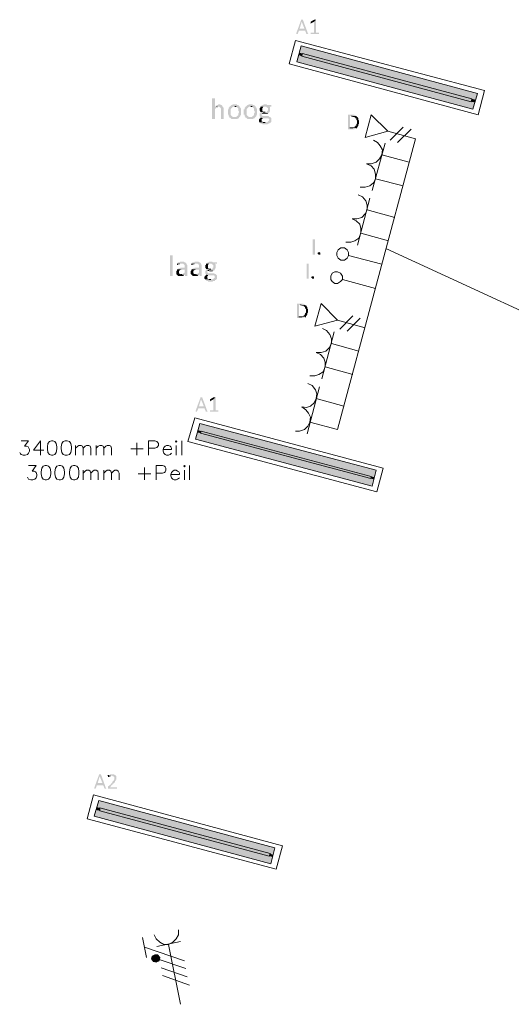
# Model space of a CAD drawing. Header units: millimetres. Extents: x -197899 to 120983, y -4228 to 45370.
# Tile 5 of 200: x -185830 to -182811, y -2910 to 3139. Entities that reach past the tile are written whole.
import ezdxf

# ---------------------------------------------------------------- set-up
doc = ezdxf.new("R2010")
doc.units = ezdxf.units.MM
for name, color, linetype in [('AL63----', 7, 'Continuous'), ('PDF_Geometry', 8, 'Continuous'), ('PDF_Solid Fills', 8, 'Continuous')]:
    doc.layers.add(name, color=color, linetype=linetype)

# ---------------------------------------------------------------- blocks, each defined once
blk = doc.blocks.new('A$C01523A58')
at = {"layer": 'PDF_Solid Fills'}
for color, points in [(7, [(-21924.6, -26013.8), (-21928.7, -26013.8), (-21928.7, -26018.1), (-21958.5, -26098.5), (-21958.5, -26102.7), (-21949.9, -26102.7), (-21941.3, -26081.5), (-21903.4, -26081.5), (-21937.3, -26068.9), (-21924.6, -26026.5), (-21924.6, -26026.5), (-21916, -26018.1), (-21916, -26013.8), (-21920.1, -26013.8)]), (7, [(-21916, -26018.1), (-21924.6, -26026.5), (-21907.4, -26068.9), (-21937.3, -26068.9), (-21903.4, -26081.5), (-21894.8, -26102.7), (-21882.2, -26102.7), (-21886.2, -26098.5)]), (7, [(-21835.8, -26013.8), (-21848.4, -26026.5), (-21848.4, -26094.3), (-21869.6, -26094.3), (-21869.6, -26098.5), (-21869.6, -26102.7), (-21818.6, -26102.7), (-21818.6, -26098.5), (-21818.6, -26094.3), (-21835.8, -26094.3)]), (7, [(-21843.8, -26013.8), (-21848.4, -26013.8), (-21869.6, -26026.5), (-21869.6, -26030.7), (-21869.6, -26035), (-21869.6, -26039.2), (-21865, -26035), (-21848.4, -26026.5), (-21835.8, -26013.8), (-21839.8, -26013.8)]), (1, [(-21928.7, -26174.7), (-21941.3, -26217), (-20857.7, -26504.9)]), (1, [(-21928.7, -26174.7), (-20845.1, -26466.8), (-20857.7, -26504.9)]), (1, [(-21945.9, -26229.7), (-21953.9, -26272), (-20874.4, -26564.1)]), (1, [(-21941.3, -26217), (-21945.9, -26229.7), (-21924.6, -26238.2)]), (1, [(-21945.9, -26229.7), (-20861.7, -26521.8), (-20874.4, -26564.1)]), (1, [(-21941.3, -26217), (-21920.1, -26221.3), (-21924.6, -26238.2)]), (51, [(-21920.1, -26221.3), (-21924.6, -26238.2), (-20883, -26517.6)]), (51, [(-21920.1, -26221.3), (-20878.9, -26500.6), (-20883, -26517.6)]), (7, [(-22466.4, -26496.4), (-22475, -26496.4), (-22475, -26623.4), (-22457.8, -26623.4), (-22457.8, -26564.1), (-22457.8, -26564.1), (-22453.8, -26559.9), (-22453.8, -26555.7), (-22449.2, -26555.7), (-22445.2, -26551.5), (-22440.6, -26551.5), (-22457.8, -26547.2), (-22457.8, -26496.4), (-22461.8, -26496.4)]), (7, [(-22432.6, -26534.5), (-22436.6, -26534.5), (-22440.6, -26538.7), (-22445.2, -26538.7), (-22449.2, -26543), (-22453.8, -26543), (-22453.8, -26547.2), (-22432.6, -26547.2), (-22428, -26551.5), (-22424, -26551.5), (-22424, -26555.7), (-22424, -26555.7), (-22420, -26559.9), (-22420, -26564.1), (-22420, -26623.4), (-22402.8, -26623.4), (-22402.8, -26572.6), (-22402.8, -26555.7), (-22402.8, -26555.7), (-22406.8, -26551.5), (-22406.8, -26547.2), (-22411.4, -26547.2), (-22411.4, -26543), (-22411.4, -26543), (-22415.4, -26538.7), (-22420, -26538.7), (-22424, -26534.5), (-22428, -26534.5)]), (7, [(-22335.1, -26534.5), (-22347.7, -26534.5), (-22351.7, -26538.7), (-22356.3, -26538.7), (-22360.3, -26543), (-22360.3, -26543), (-22364.9, -26547.2), (-22368.9, -26547.2), (-22368.9, -26551.5), (-22373, -26555.7), (-22373, -26564.1), (-22377.5, -26564.1), (-22377.5, -26581.1), (-22377.5, -26598), (-22373, -26598), (-22373, -26602.3), (-22373, -26606.5), (-22368.9, -26610.7), (-22368.9, -26614.9), (-22335.1, -26610.7), (-22347.7, -26610.7), (-22351.7, -26606.5), (-22356.3, -26606.5), (-22356.3, -26602.3), (-22360.3, -26598), (-22360.3, -26589.5), (-22360.3, -26572.6), (-22360.3, -26568.4), (-22360.3, -26564.1), (-22356.3, -26559.9), (-22356.3, -26555.7), (-22351.7, -26555.7), (-22351.7, -26551.5), (-22347.7, -26551.5), (-22343.7, -26547.2), (-22305.3, -26547.2), (-22309.9, -26543), (-22309.9, -26543), (-22313.9, -26538.7), (-22322.5, -26538.7), (-22322.5, -26534.5), (-22330.5, -26534.5)]), (7, [(-22305.3, -26547.2), (-22335.1, -26547.2), (-22326.5, -26547.2), (-22322.5, -26551.5), (-22322.5, -26551.5), (-22317.9, -26555.7), (-22317.9, -26555.7), (-22313.9, -26559.9), (-22313.9, -26568.4), (-22313.9, -26572.6), (-22309.9, -26576.9), (-22309.9, -26581.1), (-22309.9, -26585.3), (-22313.9, -26589.5), (-22313.9, -26593.8), (-22313.9, -26602.3), (-22317.9, -26602.3), (-22317.9, -26606.5), (-22322.5, -26606.5), (-22326.5, -26610.7), (-22335.1, -26610.7), (-22368.9, -26614.9), (-22364.9, -26614.9), (-22360.3, -26619.2), (-22360.3, -26619.2), (-22356.3, -26623.4), (-22317.9, -26623.4), (-22317.9, -26619.2), (-22309.9, -26619.2), (-22309.9, -26614.9), (-22305.3, -26610.7), (-22305.3, -26610.7), (-22301.3, -26606.5), (-22301.3, -26602.3), (-22296.7, -26598), (-22296.7, -26585.3), (-22296.7, -26581.1), (-22296.7, -26559.9), (-22296.7, -26559.9), (-22301.3, -26555.7), (-22301.3, -26551.5), (-22305.3, -26551.5)]), (7, [(-22237.7, -26534.5), (-22250.3, -26534.5), (-22254.9, -26538.7), (-22258.9, -26538.7), (-22262.9, -26543), (-22262.9, -26543), (-22267.5, -26547.2), (-22271.5, -26547.2), (-22271.5, -26551.5), (-22275.5, -26555.7), (-22275.5, -26564.1), (-22280.1, -26564.1), (-22280.1, -26581.1), (-22280.1, -26598), (-22275.5, -26598), (-22275.5, -26602.3), (-22275.5, -26606.5), (-22271.5, -26610.7), (-22271.5, -26614.9), (-22237.7, -26610.7), (-22250.3, -26610.7), (-22254.9, -26606.5), (-22258.9, -26606.5), (-22258.9, -26602.3), (-22262.9, -26598), (-22262.9, -26589.5), (-22262.9, -26572.6), (-22262.9, -26568.4), (-22262.9, -26564.1), (-22258.9, -26559.9), (-22258.9, -26555.7), (-22254.9, -26555.7), (-22254.9, -26551.5), (-22250.3, -26551.5), (-22246.3, -26547.2), (-22207.9, -26547.2), (-22212.4, -26543), (-22212.4, -26543), (-22216.5, -26538.7), (-22225.1, -26538.7), (-22225.1, -26534.5), (-22233.7, -26534.5)]), (7, [(-22207.9, -26547.2), (-22237.7, -26547.2), (-22229.1, -26547.2), (-22225.1, -26551.5), (-22225.1, -26551.5), (-22221, -26555.7), (-22221, -26555.7), (-22216.5, -26559.9), (-22216.5, -26568.4), (-22216.5, -26572.6), (-22212.4, -26576.9), (-22212.4, -26581.1), (-22212.4, -26585.3), (-22216.5, -26589.5), (-22216.5, -26593.8), (-22216.5, -26602.3), (-22221, -26602.3), (-22221, -26606.5), (-22225.1, -26606.5), (-22229.1, -26610.7), (-22237.7, -26610.7), (-22271.5, -26614.9), (-22267.5, -26614.9), (-22262.9, -26619.2), (-22262.9, -26619.2), (-22258.9, -26623.4), (-22221, -26623.4), (-22221, -26619.2), (-22212.4, -26619.2), (-22212.4, -26614.9), (-22207.9, -26610.7), (-22207.9, -26610.7), (-22203.8, -26606.5), (-22203.8, -26602.3), (-22199.8, -26598), (-22199.8, -26585.3), (-22199.8, -26581.1), (-22199.8, -26559.9), (-22199.8, -26559.9), (-22203.8, -26555.7), (-22203.8, -26551.5), (-22207.9, -26551.5)]), (7, [(-22148.8, -26534.5), (-22157.4, -26534.5), (-22161.4, -26538.7), (-22165.4, -26538.7), (-22170, -26543), (-22174, -26543), (-22174, -26547.2), (-22144.8, -26547.2), (-22140.2, -26551.5), (-22136.2, -26551.5), (-22136.2, -26555.7), (-22131.6, -26555.7), (-22131.6, -26572.6), (-22136.2, -26572.6), (-22136.2, -26576.9), (-22140.2, -26581.1), (-22174, -26581.1), (-22178.6, -26585.3), (-22178.6, -26589.5), (-22182.6, -26589.5), (-22182.6, -26602.3), (-22182.6, -26606.5), (-22182.6, -26606.5), (-22178.6, -26610.7), (-22178.6, -26610.7), (-22174, -26614.9), (-22178.6, -26614.9), (-22161.4, -26619.2), (-22127.6, -26619.2), (-22127.6, -26623.4), (-22123.6, -26627.7), (-22123.6, -26631.9), (-22127.6, -26636.2), (-22127.6, -26636.2), (-22131.6, -26640.3), (-22131.6, -26640.3), (-22136.2, -26644.6), (-22182.6, -26644.6), (-22182.6, -26648.8), (-22178.6, -26648.8), (-22174, -26653.1), (-22165.4, -26653.1), (-22165.4, -26657.3), (-22136.2, -26657.3), (-22131.6, -26653.1), (-22123.6, -26653.1), (-22123.6, -26648.8), (-22119, -26648.8), (-22115, -26644.6), (-22115, -26644.6), (-22111, -26640.3), (-22111, -26627.7), (-22111, -26619.2), (-22111, -26619.2), (-22115, -26614.9), (-22119, -26610.7), (-22123.6, -26610.7), (-22127.6, -26606.5), (-22165.4, -26606.5), (-22165.4, -26602.3), (-22170, -26602.3), (-22170, -26598), (-22170, -26593.8), (-22170, -26593.8), (-22165.4, -26589.5), (-22127.6, -26589.5), (-22127.6, -26585.3), (-22123.6, -26585.3), (-22123.6, -26581.1), (-22119, -26576.9), (-22119, -26564.1), (-22119, -26555.7), (-22119, -26551.5), (-22123.6, -26547.2), (-22111, -26547.2), (-22111, -26543), (-22111, -26538.7), (-22136.2, -26538.7), (-22140.2, -26534.5), (-22144.8, -26534.5)]), (7, [(-22174, -26547.2), (-22178.6, -26547.2), (-22178.6, -26555.7), (-22182.6, -26555.7), (-22182.6, -26572.6), (-22178.6, -26576.9), (-22178.6, -26581.1), (-22148.8, -26581.1), (-22161.4, -26581.1), (-22161.4, -26576.9), (-22165.4, -26576.9), (-22165.4, -26559.9), (-22165.4, -26555.7), (-22161.4, -26551.5), (-22161.4, -26551.5), (-22157.4, -26547.2), (-22148.8, -26547.2)]), (1, [(-20878.9, -26500.6), (-20883, -26517.6), (-20861.7, -26521.8)]), (1, [(-20878.9, -26500.6), (-20857.7, -26504.9), (-20861.7, -26521.8)]), (7, [(-22178.6, -26614.9), (-22178.6, -26619.2), (-22182.6, -26619.2), (-22182.6, -26623.4), (-22182.6, -26623.4), (-22186.6, -26627.7), (-22186.6, -26636.2), (-22186.6, -26640.3), (-22182.6, -26644.6), (-22148.8, -26644.6), (-22161.4, -26644.6), (-22165.4, -26640.3), (-22170, -26640.3), (-22170, -26631.9), (-22170, -26627.7), (-22170, -26623.4), (-22165.4, -26623.4), (-22165.4, -26619.2), (-22161.4, -26619.2)]), (7, [(-22127.6, -26589.5), (-22165.4, -26589.5), (-22161.4, -26589.5), (-22157.4, -26593.8), (-22136.2, -26593.8), (-22131.6, -26589.5)]), (7, [(-21615.6, -26598), (-21640.9, -26598), (-21640.9, -26602.3), (-21640.9, -26682.7), (-21640.9, -26686.9), (-21602.4, -26686.9), (-21598.4, -26682.7), (-21589.8, -26682.7), (-21589.8, -26678.5), (-21585.8, -26678.5), (-21628.2, -26678.5), (-21628.2, -26606.5), (-21589.8, -26606.5), (-21594.4, -26602.3), (-21598.4, -26602.3), (-21602.4, -26598)]), (7, [(-21589.8, -26606.5), (-21619.6, -26606.5), (-21615.6, -26606.5), (-21611, -26610.7), (-21598.4, -26610.7), (-21598.4, -26614.9), (-21594.4, -26614.9), (-21594.4, -26619.2), (-21589.8, -26619.2), (-21589.8, -26627.7), (-21589.8, -26627.7), (-21585.8, -26631.9), (-21585.8, -26640.3), (-21585.8, -26648.8), (-21585.8, -26653.1), (-21585.8, -26653.1), (-21589.8, -26657.3), (-21589.8, -26665.7), (-21594.4, -26665.7), (-21594.4, -26670), (-21598.4, -26670), (-21598.4, -26674.2), (-21607, -26674.2), (-21611, -26678.5), (-21628.2, -26678.5), (-21585.8, -26678.5), (-21585.8, -26674.2), (-21581.8, -26674.2), (-21581.8, -26670), (-21581.8, -26670), (-21577.2, -26665.7), (-21577.2, -26661.5), (-21577.2, -26657.3), (-21577.2, -26657.3), (-21573.2, -26653.1), (-21573.2, -26648.8), (-21573.2, -26640.3), (-21573.2, -26636.2), (-21573.2, -26631.9), (-21577.2, -26627.7), (-21577.2, -26623.4), (-21577.2, -26619.2), (-21581.8, -26614.9), (-21581.8, -26610.7), (-21585.8, -26610.7)]), (7, [(-22715.8, -27584.4), (-22715.8, -27588.6), (-22733, -27588.6), (-22733, -27584.4), (-22733, -27461.6), (-22715.8, -27461.6), (-22715.8, -27465.8)]), (7, [(-21810, -27448.9), (-21810, -27457.4), (-21822.6, -27457.4), (-21822.6, -27453.2), (-21827.2, -27453.2), (-21827.2, -27444.7), (-21822.6, -27444.7), (-21818.6, -27440.4), (-21814.6, -27440.4), (-21814.6, -27444.7), (-21810, -27444.7)]), (7, [(-22660.8, -27499.7), (-22669.4, -27499.7), (-22673.9, -27504), (-22682, -27504), (-22686.6, -27508.2), (-22690.6, -27508.2), (-22690.6, -27512.4), (-22652.7, -27512.4), (-22648.1, -27516.6), (-22648.1, -27516.6), (-22644.1, -27520.9), (-22644.1, -27525.1), (-22644.1, -27537.8), (-22669.4, -27537.8), (-22673.9, -27542.1), (-22682, -27542.1), (-22682, -27546.3), (-22686.6, -27546.3), (-22644.1, -27550.5), (-22644.1, -27567.5), (-22644.1, -27567.5), (-22648.1, -27571.7), (-22652.7, -27571.7), (-22652.7, -27575.9), (-22656.7, -27575.9), (-22640.1, -27580.2), (-22640.1, -27588.6), (-22626.9, -27588.6), (-22626.9, -27529.4), (-22626.9, -27520.9), (-22631.5, -27516.6), (-22631.5, -27512.4), (-22631.5, -27512.4), (-22635.5, -27508.2), (-22635.5, -27508.2), (-22640.1, -27504), (-22644.1, -27504), (-22648.1, -27499.7), (-22656.7, -27499.7)]), (7, [(-22690.6, -27512.4), (-22690.6, -27516.6), (-22690.6, -27520.9), (-22686.6, -27520.9), (-22682, -27516.6), (-22673.9, -27516.6), (-22669.4, -27512.4), (-22660.8, -27512.4)]), (7, [(-22571.9, -27499.7), (-22580.5, -27499.7), (-22585.1, -27504), (-22593.1, -27504), (-22597.7, -27508.2), (-22601.7, -27508.2), (-22601.7, -27512.4), (-22563.9, -27512.4), (-22559.3, -27516.6), (-22559.3, -27516.6), (-22555.3, -27520.9), (-22555.3, -27525.1), (-22555.3, -27537.8), (-22580.5, -27537.8), (-22585.1, -27542.1), (-22593.1, -27542.1), (-22593.1, -27546.3), (-22597.7, -27546.3), (-22555.3, -27550.5), (-22555.3, -27567.5), (-22555.3, -27567.5), (-22559.3, -27571.7), (-22563.9, -27571.7), (-22563.9, -27575.9), (-22567.9, -27575.9), (-22550.7, -27580.2), (-22550.7, -27588.6), (-22538.1, -27588.6), (-22538.1, -27529.4), (-22538.1, -27520.9), (-22542.7, -27516.6), (-22542.7, -27512.4), (-22542.7, -27512.4), (-22546.7, -27508.2), (-22546.7, -27508.2), (-22550.7, -27504), (-22555.3, -27504), (-22559.3, -27499.7), (-22567.9, -27499.7)]), (7, [(-22601.7, -27512.4), (-22601.7, -27516.6), (-22601.7, -27520.9), (-22597.7, -27520.9), (-22593.1, -27516.6), (-22585.1, -27516.6), (-22580.5, -27512.4), (-22571.9, -27512.4)]), (7, [(-22483, -27499.7), (-22491.6, -27499.7), (-22495.7, -27504), (-22500.2, -27504), (-22504.3, -27508.2), (-22508.8, -27508.2), (-22508.8, -27512.4), (-22479, -27512.4), (-22475, -27516.6), (-22470.4, -27516.6), (-22470.4, -27520.9), (-22466.4, -27520.9), (-22466.4, -27537.8), (-22470.4, -27537.8), (-22470.4, -27542.1), (-22475, -27546.3), (-22508.8, -27546.3), (-22512.9, -27550.5), (-22512.9, -27554.8), (-22516.9, -27554.8), (-22516.9, -27567.5), (-22516.9, -27571.7), (-22516.9, -27571.7), (-22512.9, -27575.9), (-22512.9, -27575.9), (-22508.8, -27580.2), (-22512.9, -27580.2), (-22495.7, -27584.4), (-22461.8, -27584.4), (-22461.8, -27588.6), (-22457.8, -27592.9), (-22457.8, -27597.1), (-22461.8, -27601.3), (-22461.8, -27601.3), (-22466.4, -27605.6), (-22466.4, -27605.6), (-22470.4, -27609.8), (-22516.9, -27609.8), (-22516.9, -27614), (-22512.9, -27614), (-22508.8, -27618.3), (-22500.2, -27618.3), (-22500.2, -27622.5), (-22470.4, -27622.5), (-22466.4, -27618.3), (-22457.8, -27618.3), (-22457.8, -27614), (-22453.8, -27614), (-22449.2, -27609.8), (-22449.2, -27609.8), (-22445.2, -27605.6), (-22445.2, -27592.9), (-22445.2, -27584.4), (-22445.2, -27584.4), (-22449.2, -27580.2), (-22453.8, -27575.9), (-22457.8, -27575.9), (-22461.8, -27571.7), (-22500.2, -27571.7), (-22500.2, -27567.5), (-22504.3, -27567.5), (-22504.3, -27563.2), (-22504.3, -27559), (-22504.3, -27559), (-22500.2, -27554.8), (-22461.8, -27554.8), (-22461.8, -27550.5), (-22457.8, -27550.5), (-22457.8, -27546.3), (-22453.8, -27542.1), (-22453.8, -27529.4), (-22453.8, -27520.9), (-22453.8, -27516.6), (-22457.8, -27512.4), (-22445.2, -27512.4), (-22445.2, -27508.2), (-22445.2, -27504), (-22470.4, -27504), (-22475, -27499.7), (-22479, -27499.7)]), (7, [(-22508.8, -27512.4), (-22512.9, -27512.4), (-22512.9, -27520.9), (-22516.9, -27520.9), (-22516.9, -27537.8), (-22512.9, -27542.1), (-22512.9, -27546.3), (-22483, -27546.3), (-22495.7, -27546.3), (-22495.7, -27542.1), (-22500.2, -27542.1), (-22500.2, -27525.1), (-22500.2, -27520.9), (-22495.7, -27516.6), (-22495.7, -27516.6), (-22491.6, -27512.4), (-22483, -27512.4)]), (7, [(-22686.6, -27546.3), (-22690.6, -27550.5), (-22690.6, -27554.8), (-22690.6, -27554.8), (-22695.2, -27559), (-22695.2, -27567.5), (-22695.2, -27575.9), (-22690.6, -27580.2), (-22690.6, -27580.2), (-22686.6, -27584.4), (-22686.6, -27584.4), (-22682, -27588.6), (-22652.7, -27588.6), (-22648.1, -27584.4), (-22648.1, -27584.4), (-22644.1, -27580.2), (-22665.3, -27580.2), (-22669.4, -27575.9), (-22673.9, -27575.9), (-22678, -27571.7), (-22678, -27563.2), (-22678, -27554.8), (-22673.9, -27554.8), (-22669.4, -27550.5), (-22644.1, -27550.5)]), (7, [(-22597.7, -27546.3), (-22601.7, -27550.5), (-22601.7, -27554.8), (-22601.7, -27554.8), (-22605.7, -27559), (-22605.7, -27567.5), (-22605.7, -27575.9), (-22601.7, -27580.2), (-22601.7, -27580.2), (-22597.7, -27584.4), (-22597.7, -27584.4), (-22593.1, -27588.6), (-22563.9, -27588.6), (-22559.3, -27584.4), (-22559.3, -27584.4), (-22555.3, -27580.2), (-22576.5, -27580.2), (-22580.5, -27575.9), (-22585.1, -27575.9), (-22589.1, -27571.7), (-22589.1, -27563.2), (-22589.1, -27554.8), (-22585.1, -27554.8), (-22580.5, -27550.5), (-22555.3, -27550.5)]), (7, [(-22512.9, -27580.2), (-22512.9, -27584.4), (-22516.9, -27584.4), (-22516.9, -27588.6), (-22516.9, -27588.6), (-22521.5, -27592.9), (-22521.5, -27601.3), (-22521.5, -27605.6), (-22516.9, -27609.8), (-22483, -27609.8), (-22495.7, -27609.8), (-22500.2, -27605.6), (-22504.3, -27605.6), (-22504.3, -27597.1), (-22504.3, -27592.9), (-22504.3, -27588.6), (-22500.2, -27588.6), (-22500.2, -27584.4), (-22495.7, -27584.4)]), (7, [(-22461.8, -27554.8), (-22500.2, -27554.8), (-22495.7, -27554.8), (-22491.6, -27559), (-22470.4, -27559), (-22466.4, -27554.8)]), (7, [(-21848.4, -27597.1), (-21848.4, -27605.6), (-21861, -27605.6), (-21861, -27601.3), (-21865, -27601.3), (-21865, -27592.9), (-21861, -27592.9), (-21856.4, -27588.6), (-21852.4, -27588.6), (-21852.4, -27592.9), (-21848.4, -27592.9)]), (7, [(-21928.7, -27757.9), (-21953.9, -27757.9), (-21953.9, -27762.2), (-21953.9, -27842.6), (-21953.9, -27846.9), (-21916, -27846.9), (-21911.5, -27842.6), (-21903.4, -27842.6), (-21903.4, -27838.4), (-21898.8, -27838.4), (-21941.3, -27838.4), (-21941.3, -27766.4), (-21903.4, -27766.4), (-21907.4, -27762.2), (-21911.5, -27762.2), (-21916, -27757.9)]), (7, [(-21903.4, -27766.4), (-21932.7, -27766.4), (-21928.7, -27766.4), (-21924.6, -27770.7), (-21911.5, -27770.7), (-21911.5, -27774.9), (-21907.4, -27774.9), (-21907.4, -27779.1), (-21903.4, -27779.1), (-21903.4, -27787.6), (-21903.4, -27787.6), (-21898.8, -27791.8), (-21898.8, -27800.3), (-21898.8, -27808.8), (-21898.8, -27813), (-21898.8, -27813), (-21903.4, -27817.2), (-21903.4, -27825.7), (-21907.4, -27825.7), (-21907.4, -27829.9), (-21911.5, -27829.9), (-21911.5, -27834.2), (-21920.1, -27834.2), (-21924.6, -27838.4), (-21941.3, -27838.4), (-21898.8, -27838.4), (-21898.8, -27834.2), (-21894.8, -27834.2), (-21894.8, -27829.9), (-21894.8, -27829.9), (-21890.8, -27825.7), (-21890.8, -27821.5), (-21890.8, -27817.2), (-21890.8, -27817.2), (-21886.2, -27813), (-21886.2, -27808.8), (-21886.2, -27800.3), (-21886.2, -27796.1), (-21886.2, -27791.8), (-21890.8, -27787.6), (-21890.8, -27783.3), (-21890.8, -27779.1), (-21894.8, -27774.9), (-21894.8, -27770.7), (-21898.8, -27770.7)]), (7, [(-22542.7, -28333.7), (-22546.7, -28333.7), (-22546.7, -28337.9), (-22576.5, -28418.3), (-22576.5, -28422.6), (-22567.9, -28422.6), (-22559.3, -28401.4), (-22521.5, -28401.4), (-22555.3, -28388.7), (-22542.7, -28346.4), (-22542.7, -28346.4), (-22534.1, -28337.9), (-22534.1, -28333.7), (-22538.1, -28333.7)]), (7, [(-22534.1, -28337.9), (-22542.7, -28346.4), (-22525.5, -28388.7), (-22555.3, -28388.7), (-22521.5, -28401.4), (-22512.9, -28422.6), (-22500.2, -28422.6), (-22504.3, -28418.3)]), (7, [(-22453.8, -28333.7), (-22466.4, -28346.4), (-22466.4, -28414.1), (-22487.6, -28414.1), (-22487.6, -28418.3), (-22487.6, -28422.6), (-22436.6, -28422.6), (-22436.6, -28418.3), (-22436.6, -28414.1), (-22453.8, -28414.1)]), (7, [(-22461.8, -28333.7), (-22466.4, -28333.7), (-22487.6, -28346.4), (-22487.6, -28350.6), (-22487.6, -28354.9), (-22487.6, -28359.1), (-22483, -28354.9), (-22466.4, -28346.4), (-22453.8, -28333.7), (-22457.8, -28333.7)]), (1, [(-22563.9, -28549.6), (-22576.5, -28591.9), (-21492.4, -28879.8)]), (1, [(-22559.3, -28536.9), (-22563.9, -28549.6), (-22546.7, -28553.8)]), (1, [(-22563.9, -28549.6), (-21484.3, -28837.5), (-21492.4, -28879.8)]), (1, [(-22550.7, -28494.6), (-22559.3, -28536.9), (-21479.8, -28824.7)]), (1, [(-22559.3, -28536.9), (-22542.7, -28541.1), (-22546.7, -28553.8)]), (1, [(-22550.7, -28494.6), (-21467.1, -28782.4), (-21479.8, -28824.7)]), (51, [(-22542.7, -28541.1), (-22546.7, -28553.8), (-21501, -28833.2)]), (51, [(-22542.7, -28541.1), (-21497, -28820.6), (-21501, -28833.2)]), (1, [(-21497, -28820.6), (-21501, -28833.2), (-21484.3, -28837.5)]), (1, [(-21497, -28820.6), (-21479.8, -28824.7), (-21484.3, -28837.5)]), (7, [(-23164.7, -30649.3), (-23169.3, -30649.3), (-23169.3, -30653.6), (-23198.5, -30734), (-23198.5, -30738.2), (-23189.9, -30738.2), (-23181.9, -30717), (-23143.5, -30717), (-23177.3, -30704.4), (-23164.7, -30662), (-23164.7, -30662), (-23156.1, -30653.6), (-23156.1, -30649.3), (-23160.7, -30649.3)]), (7, [(-23156.1, -30653.6), (-23164.7, -30662), (-23148.1, -30704.4), (-23177.3, -30704.4), (-23143.5, -30717), (-23134.9, -30738.2), (-23122.3, -30738.2), (-23126.9, -30734)]), (7, [(-23088.4, -30649.3), (-23101.1, -30649.3), (-23101.1, -30653.6), (-23109.7, -30653.6), (-23109.7, -30657.8), (-23114.2, -30657.8), (-23088.4, -30657.8), (-23084.4, -30662), (-23079.8, -30662), (-23075.8, -30666.2), (-23075.8, -30674.7), (-23075.8, -30679), (-23075.8, -30683.2), (-23075.8, -30683.2), (-23079.8, -30687.4), (-23079.8, -30691.6), (-23084.4, -30691.6), (-23084.4, -30695.9), (-23084.4, -30700.1), (-23088.4, -30700.1), (-23088.4, -30704.4), (-23093, -30704.4), (-23093, -30708.6), (-23114.2, -30725.5), (-23114.2, -30729.8), (-23114.2, -30734), (-23114.2, -30738.2), (-23059.2, -30738.2), (-23059.2, -30734), (-23059.2, -30729.8), (-23101.1, -30729.8), (-23088.4, -30712.8), (-23084.4, -30712.8), (-23084.4, -30708.6), (-23079.8, -30708.6), (-23079.8, -30704.4), (-23075.8, -30704.4), (-23075.8, -30700.1), (-23071.8, -30700.1), (-23071.8, -30691.6), (-23067.2, -30691.6), (-23067.2, -30687.4), (-23067.2, -30683.2), (-23063.2, -30683.2), (-23063.2, -30679), (-23063.2, -30670.5), (-23063.2, -30666.2), (-23063.2, -30662), (-23063.2, -30662), (-23067.2, -30657.8), (-23067.2, -30657.8), (-23071.8, -30653.6), (-23075.8, -30653.6), (-23075.8, -30649.3), (-23084.4, -30649.3)]), (7, [(-23114.2, -30657.8), (-23114.2, -30662), (-23114.2, -30666.2), (-23105.6, -30666.2), (-23105.6, -30662), (-23097, -30662), (-23097, -30657.8), (-23088.4, -30657.8)]), (1, [(-23169.3, -30810.2), (-23181.9, -30852.5), (-22102.4, -31144.6)]), (1, [(-23169.3, -30810.2), (-22089.8, -31102.3), (-22102.4, -31144.6)]), (1, [(-23185.9, -30869.5), (-23198.5, -30907.5), (-22115, -31199.6)]), (1, [(-23181.9, -30852.5), (-23185.9, -30869.5), (-23164.7, -30873.7)]), (1, [(-23185.9, -30869.5), (-22102.4, -31157.3), (-22115, -31199.6)]), (1, [(-23181.9, -30852.5), (-23164.7, -30856.7), (-23164.7, -30873.7)]), (51, [(-23164.7, -30856.7), (-23164.7, -30873.7), (-22123.6, -31153.1)]), (51, [(-23164.7, -30856.7), (-22119, -31136.2), (-22123.6, -31153.1)]), (1, [(-22119, -31136.2), (-22123.6, -31153.1), (-22102.4, -31157.3)]), (1, [(-22119, -31136.2), (-22102.4, -31144.6), (-22102.4, -31157.3)]), (1, [(-22825.9, -31758.4), (-22843.1, -31766.9), (-22821.9, -31779.6)]), (1, [(-22809.2, -31758.4), (-22825.9, -31758.4), (-22821.9, -31779.6)]), (1, [(-22796.6, -31775.4), (-22809.2, -31758.4), (-22821.9, -31779.6)]), (1, [(-22843.1, -31766.9), (-22847.1, -31783.8), (-22821.9, -31779.6)]), (1, [(-22847.1, -31783.8), (-22834.5, -31800.8), (-22821.9, -31779.6)]), (1, [(-22834.5, -31800.8), (-22817.8, -31805), (-22821.9, -31779.6)]), (1, [(-22800.6, -31796.6), (-22796.6, -31775.4), (-22821.9, -31779.6)]), (1, [(-22817.8, -31805), (-22800.6, -31796.6), (-22821.9, -31779.6)])]:
    blk.add_hatch(color=color, dxfattribs=at).paths.add_polyline_path(points)
at = {"layer": 'PDF_Geometry', "color": 7, "lineweight": 13}
for points in [[(-22000.9, -26284.8), (-20840.5, -26598), (-20802.7, -26449.8), (-21962.5, -26140.8), (-22000.9, -26284.8)], [(-21928.7, -26174.7), (-20845.1, -26466.8), (-20874.4, -26564.1), (-21953.9, -26272), (-21928.7, -26174.7)], [(-22622.9, -28604.6), (-21463.1, -28913.7), (-21424.7, -28769.7), (-22580.5, -28460.7), (-22622.9, -28604.6)], [(-22550.7, -28494.6), (-21467.1, -28782.4), (-21492.4, -28879.8), (-22576.5, -28591.9), (-22550.7, -28494.6)], [(-23240.9, -30924.5), (-22081.2, -31233.5), (-22042.7, -31089.6), (-23203.1, -30776.3), (-23240.9, -30924.5)], [(-23169.3, -30810.2), (-22089.8, -31102.3), (-22115, -31199.6), (-23198.5, -30907.5), (-23169.3, -30810.2)]]:
    blk.add_lwpolyline(points, dxfattribs=at)
at = {"layer": 'PDF_Geometry', "color": 51, "lineweight": 18}
for points in [[(-20883, -26517.6), (-21924.6, -26238.2), (-21920.1, -26221.3)], [(-20878.9, -26500.6), (-21920.1, -26221.3)], [(-20878.9, -26500.6), (-20883, -26517.6)], [(-21501, -28833.2), (-22546.7, -28553.8), (-22542.7, -28541.1)], [(-21497, -28820.6), (-22542.7, -28541.1)], [(-21497, -28820.6), (-21501, -28833.2)], [(-22119, -31136.2), (-23164.7, -30856.7)], [(-22123.6, -31153.1), (-23164.7, -30873.7), (-23164.7, -30856.7)], [(-22119, -31136.2), (-22123.6, -31153.1)]]:
    blk.add_lwpolyline(points, dxfattribs=at)
at = {"layer": 'PDF_Geometry', "color": 7, "lineweight": 0}
for points in [[(-22335.1, -26547.2), (-22326.5, -26547.2)], [(-22237.7, -26547.2), (-22229.1, -26547.2)], [(-22165.4, -26589.5), (-22161.4, -26589.5)], [(-22148.8, -26581.1), (-22161.4, -26581.1)], [(-21619.6, -26606.5), (-21615.6, -26606.5)], [(-22148.8, -26644.6), (-22161.4, -26644.6)], [(-21611, -26678.5), (-21628.2, -26678.5)], [(-21589.8, -26678.5), (-21585.8, -26678.5)], [(-22660.8, -27580.2), (-22665.3, -27580.2)], [(-22571.9, -27580.2), (-22576.5, -27580.2)], [(-22500.2, -27554.8), (-22495.7, -27554.8)], [(-22483, -27546.3), (-22495.7, -27546.3)], [(-22483, -27609.8), (-22495.7, -27609.8)], [(-21932.7, -27766.4), (-21928.7, -27766.4)], [(-21924.6, -27838.4), (-21941.3, -27838.4)], [(-21903.4, -27838.4), (-21898.8, -27838.4)], [(-23109.7, -30657.8), (-23114.2, -30657.8)]]:
    blk.add_lwpolyline(points, dxfattribs=at)
at = {"layer": 'PDF_Geometry', "color": 150, "lineweight": 18}
for points in [[(-21534.8, -26737.7), (-21497, -26598)], [(-21497, -26598), (-21395.5, -26699.6), (-21534.8, -26737.7)], [(-21382.3, -26754.7), (-21302, -26674.2)], [(-21395.5, -26699.6), (-21225.8, -26746.2)], [(-21335.9, -26767.4), (-21251.6, -26686.9)], [(-21843.8, -27897.6), (-21806, -27757.9)], [(-21806, -27757.9), (-21704.5, -27859.5), (-21843.8, -27897.6)], [(-21704.5, -27859.5), (-21534.8, -27906.1)], [(-21691.3, -27914.6), (-21611, -27834.2)], [(-21644.9, -27927.3), (-21564.6, -27846.9)]]:
    blk.add_lwpolyline(points, dxfattribs=at)
at = {"layer": 'PDF_Geometry', "color": 1, "lineweight": 18}
for points in [[(-21225.8, -26746.2), (-21704.5, -28532.6)], [(-21526.2, -26898.6), (-21497, -26898.6), (-21467.1, -26890.1), (-21445.9, -26869), (-21433.3, -26843.6), (-21429.3, -26813.9), (-21441.9, -26788.5), (-21458.5, -26767.4), (-21484.3, -26754.7)], [(-21492.4, -27063.7), (-21412.1, -26771.6)], [(-21264.2, -26890.1), (-21433.3, -26843.6)], [(-21564.6, -27042.5), (-21534.8, -27042.5), (-21505.6, -27034.1), (-21484.3, -27017.1), (-21471.7, -26991.7), (-21471.7, -26962.1), (-21479.8, -26932.4), (-21497, -26911.3), (-21526.2, -26898.6)], [(-21302, -27034.1), (-21471.7, -26991.7)], [(-21615.6, -27237.3), (-21585.8, -27237.3), (-21556, -27228.8), (-21534.8, -27207.6), (-21522.2, -27182.2), (-21522.2, -27152.6), (-21530.8, -27127.2), (-21552, -27101.8), (-21577.2, -27089.1)], [(-21581.8, -27398.1), (-21505.6, -27110.3)], [(-21353.1, -27228.8), (-21522.2, -27182.2)], [(-21653.5, -27381.2), (-21623.7, -27381.2), (-21598.4, -27372.7), (-21573.2, -27355.8), (-21560.6, -27326.2), (-21560.6, -27296.5), (-21568.6, -27271.1), (-21589.8, -27249.9), (-21615.6, -27237.3)], [(-21390.9, -27372.7), (-21560.6, -27326.2)], [(-21662.1, -27415), (-21683.3, -27415), (-21699.9, -27427.8), (-21708.5, -27444.7), (-21708.5, -27461.6), (-21699.9, -27478.6), (-21683.3, -27491.2), (-21662.1, -27491.2), (-21644.9, -27478.6), (-21636.3, -27461.6), (-21636.3, -27444.7), (-21644.9, -27427.8), (-21662.1, -27415)], [(-21636.3, -27461.6), (-21433.3, -27516.6)], [(-19977.1, -28079.7), (-21408.1, -27419.3)], [(-21704.5, -27563.2), (-21721.1, -27563.2), (-21738.3, -27571.7), (-21746.3, -27588.6), (-21746.3, -27609.8), (-21738.3, -27622.5), (-21721.1, -27635.2), (-21704.5, -27635.2), (-21687.3, -27622.5), (-21674.7, -27609.8), (-21674.7, -27588.6), (-21687.3, -27571.7), (-21704.5, -27563.2)], [(-21674.7, -27609.8), (-21471.7, -27664.8)], [(-21835.8, -28058.5), (-21806, -28058.5), (-21776.2, -28050.1), (-21754.9, -28028.9), (-21742.3, -28003.5), (-21742.3, -27973.8), (-21750.9, -27948.4), (-21772.1, -27923), (-21797.4, -27910.3)], [(-21801.4, -28219.4), (-21725.7, -27931.5)], [(-21573.2, -28050.1), (-21742.3, -28003.5)], [(-21873.6, -28202.5), (-21843.8, -28202.5), (-21818.6, -28194), (-21793.4, -28177.1), (-21780.7, -28147.4), (-21780.7, -28117.8), (-21788.8, -28092.4), (-21810, -28071.2), (-21835.8, -28058.5)], [(-21611, -28194), (-21780.7, -28147.4)], [(-21924.6, -28392.9), (-21894.8, -28397.2), (-21869.6, -28388.7), (-21848.4, -28367.5), (-21835.8, -28342.1), (-21831.2, -28312.5), (-21839.8, -28287.1), (-21861, -28261.7), (-21886.2, -28249)], [(-21890.8, -28558), (-21814.6, -28270.2)], [(-21666.1, -28388.7), (-21835.8, -28342.1)], [(-21962.5, -28541.1), (-21937.3, -28541.1), (-21907.4, -28532.6), (-21886.2, -28511.5), (-21873.6, -28486.1), (-21869.6, -28456.4), (-21882.2, -28431), (-21898.8, -28409.9), (-21924.6, -28392.9)], [(-21704.5, -28532.6), (-21873.6, -28486.1)], [(-22830.5, -31635.7), (-22817.8, -31661.1), (-22796.6, -31682.2), (-22770.8, -31694.9), (-22741.6, -31694.9), (-22715.8, -31682.2), (-22695.2, -31661.1), (-22682, -31635.7), (-22682, -31606.1)], [(-22902.1, -31652.6), (-22876.9, -31775.4)], [(-22813.3, -31707.6), (-22669.4, -31678)], [(-22669.4, -32063.3), (-22741.6, -31694.9)], [(-22889.5, -31711.9), (-22644.1, -31796.6)], [(-22796.6, -31775.4), (-22809.2, -31758.4), (-22825.9, -31758.4), (-22843.1, -31766.9), (-22847.1, -31783.8), (-22834.5, -31800.8), (-22817.8, -31805), (-22800.6, -31796.6), (-22796.6, -31775.4)], [(-22635.5, -31843.1), (-22800.6, -31788.1)], [(-22626.9, -31893.9), (-22788, -31838.9)], [(-22614.3, -31944.7), (-22779.4, -31885.5)]]:
    blk.add_lwpolyline(points, dxfattribs=at)
at = {"layer": 'PDF_Geometry', "color": 7, "lineweight": 18, "true_color": 0xeeeeee}
for points in [[(-23647.4, -28600.4), (-23601, -28600.4), (-23626.2, -28634.2), (-23613.6, -28634.2), (-23605, -28638.5), (-23601, -28642.7), (-23596.4, -28655.4), (-23596.4, -28663.9), (-23601, -28676.6), (-23609, -28685.1), (-23622.2, -28689.3), (-23634.8, -28689.3), (-23647.4, -28685.1), (-23651.4, -28680.8), (-23656, -28672.4)], [(-23528.7, -28600.4), (-23571.2, -28659.6), (-23507.5, -28659.6)], [(-23528.7, -28600.4), (-23528.7, -28689.3)], [(-23461.1, -28600.4), (-23473.7, -28604.6), (-23482.3, -28617.3), (-23486.3, -28638.5), (-23486.3, -28651.2), (-23482.3, -28672.4), (-23473.7, -28685.1), (-23461.1, -28689.3), (-23452.5, -28689.3), (-23439.9, -28685.1), (-23431.3, -28672.4), (-23427.3, -28651.2), (-23427.3, -28638.5), (-23431.3, -28617.3), (-23439.9, -28604.6), (-23452.5, -28600.4), (-23461.1, -28600.4)], [(-23376.2, -28600.4), (-23389.4, -28604.6), (-23397.5, -28617.3), (-23402, -28638.5), (-23402, -28651.2), (-23397.5, -28672.4), (-23389.4, -28685.1), (-23376.2, -28689.3), (-23363.6, -28689.3), (-23351, -28685.1), (-23342.4, -28672.4), (-23338.4, -28651.2), (-23338.4, -28638.5), (-23342.4, -28617.3), (-23351, -28604.6), (-23363.6, -28600.4), (-23376.2, -28600.4)], [(-22935.9, -28613.1), (-22935.9, -28689.3)], [(-22864.3, -28689.3), (-22864.3, -28600.4), (-22825.9, -28600.4), (-22813.3, -28604.6), (-22809.2, -28608.8), (-22804.7, -28617.3), (-22804.7, -28630), (-22809.2, -28638.5), (-22813.3, -28642.7), (-22825.9, -28647), (-22864.3, -28647)], [(-22699.2, -28604.6), (-22695.2, -28608.8), (-22690.6, -28604.6), (-22695.2, -28600.4), (-22699.2, -28604.6)], [(-22660.8, -28689.3), (-22660.8, -28600.4)], [(-23313.2, -28689.3), (-23313.2, -28630)], [(-23313.2, -28647), (-23300, -28634.2), (-23292, -28630), (-23279.4, -28630), (-23270.8, -28634.2), (-23266.2, -28647), (-23266.2, -28689.3)], [(-23266.2, -28647), (-23253.6, -28634.2), (-23245, -28630), (-23232.3, -28630), (-23224.3, -28634.2), (-23219.7, -28647), (-23219.7, -28689.3)], [(-23185.9, -28689.3), (-23185.9, -28630)], [(-23185.9, -28647), (-23173.3, -28634.2), (-23164.7, -28630), (-23152.1, -28630), (-23143.5, -28634.2), (-23139.5, -28647), (-23139.5, -28689.3)], [(-23139.5, -28647), (-23126.9, -28634.2), (-23118.3, -28630), (-23105.6, -28630), (-23097, -28634.2), (-23093, -28647), (-23093, -28689.3)], [(-22974.4, -28651.2), (-22898.1, -28651.2)], [(-22775.4, -28655.4), (-22724.4, -28655.4), (-22724.4, -28647), (-22729, -28638.5), (-22733, -28634.2), (-22741.6, -28630), (-22754.2, -28630), (-22762.8, -28634.2), (-22770.8, -28642.7), (-22775.4, -28655.4), (-22775.4, -28663.9), (-22770.8, -28676.6), (-22762.8, -28685.1), (-22754.2, -28689.3), (-22741.6, -28689.3), (-22733, -28685.1), (-22724.4, -28676.6)], [(-22695.2, -28630), (-22695.2, -28689.3)], [(-23601, -28752.8), (-23554, -28752.8), (-23579.8, -28786.7), (-23567.2, -28786.7), (-23558.6, -28790.9), (-23554, -28795.1), (-23550, -28807.8), (-23550, -28816.3), (-23554, -28829), (-23562.6, -28837.5), (-23575.2, -28841.7), (-23588.4, -28841.7), (-23601, -28837.5), (-23605, -28833.2), (-23609, -28824.7)], [(-23499.5, -28752.8), (-23512.1, -28757), (-23520.1, -28769.7), (-23524.7, -28790.9), (-23524.7, -28803.6), (-23520.1, -28824.7), (-23512.1, -28837.5), (-23499.5, -28841.7), (-23490.9, -28841.7), (-23478.3, -28837.5), (-23469.7, -28824.7), (-23465.1, -28803.6), (-23465.1, -28790.9), (-23469.7, -28769.7), (-23478.3, -28757), (-23490.9, -28752.8), (-23499.5, -28752.8)], [(-23414.7, -28752.8), (-23427.3, -28757), (-23435.9, -28769.7), (-23439.9, -28790.9), (-23439.9, -28803.6), (-23435.9, -28824.7), (-23427.3, -28837.5), (-23414.7, -28841.7), (-23406.1, -28841.7), (-23393.4, -28837.5), (-23384.8, -28824.7), (-23380.8, -28803.6), (-23380.8, -28790.9), (-23384.8, -28769.7), (-23393.4, -28757), (-23406.1, -28752.8), (-23414.7, -28752.8)], [(-23325.8, -28752.8), (-23338.4, -28757), (-23347, -28769.7), (-23351, -28790.9), (-23351, -28803.6), (-23347, -28824.7), (-23338.4, -28837.5), (-23325.8, -28841.7), (-23317.2, -28841.7), (-23304.6, -28837.5), (-23296, -28824.7), (-23292, -28803.6), (-23292, -28790.9), (-23296, -28769.7), (-23304.6, -28757), (-23317.2, -28752.8), (-23325.8, -28752.8)], [(-23266.2, -28841.7), (-23266.2, -28782.4)], [(-23266.2, -28799.3), (-23253.6, -28786.7), (-23245, -28782.4), (-23232.3, -28782.4), (-23224.3, -28786.7), (-23219.7, -28799.3), (-23219.7, -28841.7)], [(-23219.7, -28799.3), (-23207.1, -28786.7), (-23198.5, -28782.4), (-23185.9, -28782.4), (-23177.3, -28786.7), (-23173.3, -28799.3), (-23173.3, -28841.7)], [(-23139.5, -28841.7), (-23139.5, -28782.4)], [(-23139.5, -28799.3), (-23126.9, -28786.7), (-23118.3, -28782.4), (-23105.6, -28782.4), (-23097, -28786.7), (-23093, -28799.3), (-23093, -28841.7)], [(-23093, -28799.3), (-23079.8, -28786.7), (-23071.8, -28782.4), (-23059.2, -28782.4), (-23050.6, -28786.7), (-23046, -28799.3), (-23046, -28841.7)], [(-22889.5, -28765.5), (-22889.5, -28841.7)], [(-22817.8, -28841.7), (-22817.8, -28752.8), (-22779.4, -28752.8), (-22766.8, -28757), (-22762.8, -28761.3), (-22758.2, -28769.7), (-22758.2, -28782.4), (-22762.8, -28790.9), (-22766.8, -28795.1), (-22779.4, -28799.3), (-22817.8, -28799.3)], [(-22729, -28807.8), (-22673.9, -28807.8), (-22673.9, -28799.3), (-22678, -28790.9), (-22686.6, -28786.7), (-22695.2, -28782.4), (-22707.8, -28782.4), (-22715.8, -28786.7), (-22724.4, -28795.1), (-22729, -28807.8), (-22729, -28816.3), (-22724.4, -28829), (-22715.8, -28837.5), (-22707.8, -28841.7), (-22695.2, -28841.7), (-22686.6, -28837.5), (-22673.9, -28829)], [(-22648.1, -28757), (-22644.1, -28761.3), (-22640.1, -28757), (-22644.1, -28752.8), (-22648.1, -28757)], [(-22644.1, -28782.4), (-22644.1, -28841.7)], [(-22614.3, -28841.7), (-22614.3, -28752.8)], [(-22927.9, -28803.6), (-22851.7, -28803.6)]]:
    blk.add_lwpolyline(points, dxfattribs=at)
at = {"layer": 'PDF_Solid Fills', "color": 7}
for points in [[(-22453.8, -26547.2), (-22457.8, -26547.2), (-22440.6, -26547.2), (-22440.6, -26551.5)], [(-21843.8, -27457.4), (-21856.4, -27457.4), (-21843.8, -27364.2), (-21856.4, -27364.2)], [(-21882.2, -27605.6), (-21894.8, -27605.6), (-21882.2, -27512.4), (-21894.8, -27512.4)], [(-22656.7, -27575.9), (-22660.8, -27580.2), (-22665.3, -27580.2)], [(-22567.9, -27575.9), (-22571.9, -27580.2), (-22576.5, -27580.2)]]:
    blk.add_solid(points, dxfattribs=at)

msp = doc.modelspace()

# ---------------------------------------------------------------- block references
at = {"layer": 'AL63----'}
msp.add_blockref('A$C01523A58', (-162173.6, 29153.2), dxfattribs=at)

doc.saveas('drawing.dxf')
